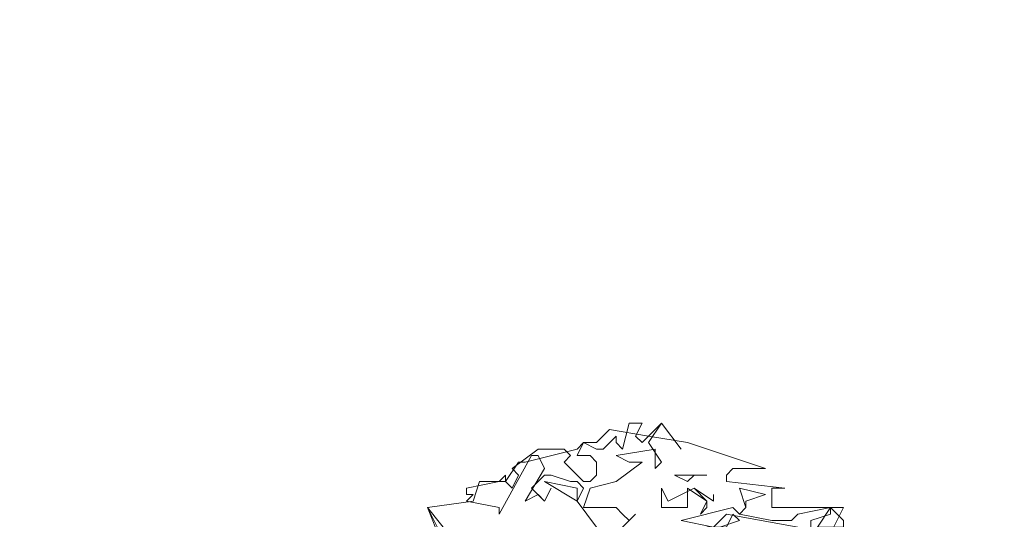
# Model space of a CAD drawing. Header units: millimetres. Extents: x 4234 to 4704, y 1542 to 2004.
# Tile 239 of 256: x 4484 to 4499, y 1837 to 1844. Entities that reach past the tile are written whole.
import ezdxf

# ---------------------------------------------------------------- set-up
doc = ezdxf.new("R2010")
doc.units = ezdxf.units.MM
doc.layers.add('BOD', color=40, linetype='Continuous')
doc.layers.add('DIMENSIONS', color=7, linetype='Continuous')

# ---------------------------------------------------------------- blocks, each defined once
blk = doc.blocks.new('A$Cf9015526')
at = {"color": 116, "lineweight": 0, "true_color": 0x136734}
for points in [[(1.4657, 3.2867), (1.3991, 3.3755), (1.4213, 3.4199), (1.3991, 3.4421), (1.3768, 3.4421), (1.3102, 3.4643), (1.288, 3.4643), (1.2436, 3.4199), (1.288, 3.3755), (1.3102, 3.4199), (1.288, 3.3755), (1.2658, 3.3977), (1.2214, 3.3755), (1.288, 3.4865), (1.2658, 3.5309), (1.2436, 3.5309), (1.1326, 3.3311), (1.1326, 3.3533), (1.0215, 3.3755), (1.0437, 3.3977), (1.0215, 3.3977), (1.0215, 3.4199), (1.1326, 3.4421), (1.1548, 3.4643), (1.1548, 3.4421), (1.177, 3.4199), (1.1992, 3.4643), (1.177, 3.4865), (1.2658, 3.5532), (1.3546, 3.5532), (1.3768, 3.5309), (1.3546, 3.5087), (1.4213, 3.4421), (1.4435, 3.4421), (1.4657, 3.4643), (1.4657, 3.5087), (1.4435, 3.5309), (1.3991, 3.5309), (1.4213, 3.5754), (1.4657, 3.5532), (1.4879, 3.5532), (1.5323, 3.5976), (1.5323, 3.5754), (1.5545, 3.5532), (1.5767, 3.642), (1.6211, 3.642), (1.5989, 3.5976), (1.6211, 3.5754), (1.6877, 3.642), (1.7544, 3.5532), (1.6877, 3.642), (1.6433, 3.5754), (1.6877, 3.5087), (1.6655, 3.4865), (1.6655, 3.5532), (1.5323, 3.5309), (1.5767, 3.5087), (1.6211, 3.5087), (1.5323, 3.4421), (1.4435, 3.4199), (1.4213, 3.3533), (1.4435, 3.3533), (1.5323, 3.3533), (1.5545, 3.3311), (1.5767, 3.3089), (1.5989, 3.3311), (1.5545, 3.2867)], [(0.9327, 3.2645), (0.8883, 3.3533), (1.0437, 3.3755), (1.0659, 3.4421), (1.1548, 3.4421), (1.1992, 3.5087), (1.2214, 3.5087), (1.3991, 3.5532), (1.4213, 3.5754), (1.4657, 3.5754), (1.5101, 3.6198), (1.6433, 3.5976), (1.7766, 3.5754), (1.9098, 3.5309), (2.0431, 3.4865), (1.932, 3.4865), (1.9098, 3.4643), (1.9098, 3.4421), (2.1097, 3.4199), (2.0875, 3.4199), (2.0653, 3.4199), (2.0653, 3.3533), (2.3095, 3.3533), (2.2651, 3.2645)], [(0.9327, 3.2423), (0.8883, 3.3533), (0.9771, 3.2423)]]:
    blk.add_lwpolyline(points, dxfattribs=at)
for points in [[(1.3991, 3.3755), (1.288, 3.4421), (1.3991, 3.4199)], [(1.7988, 3.4643), (1.7766, 3.4421), (1.7322, 3.4643), (1.8432, 3.4643)], [(1.7988, 3.4199), (1.8432, 3.3755), (1.8432, 3.3533), (1.821, 3.3311), (1.8432, 3.3755), (1.7766, 3.4199), (1.7766, 3.3977), (1.7766, 3.3533), (1.6877, 3.3533), (1.6877, 3.4199), (1.71, 3.3755)], [(1.9764, 3.3755), (1.9764, 3.3533), (1.9542, 3.3311), (2.0653, 3.3089), (2.1319, 3.3089), (2.1541, 3.3311), (2.2651, 3.3533), (2.2651, 3.3311), (2.1985, 3.3089), (2.1985, 3.22), (2.1541, 3.2423), (2.1319, 3.2423), (2.1541, 3.2645), (2.1541, 3.2867), (1.9098, 3.3311), (1.8654, 3.2867), (1.7544, 3.3089), (1.932, 3.3533), (1.9542, 3.3311), (1.9764, 3.3533), (1.9542, 3.4199), (2.0431, 3.3977)], [(1.8654, 3.3977), (1.8654, 3.3755), (1.7988, 3.4199), (1.8654, 3.3755)], [(2.3095, 3.2867), (2.2207, 3.2867), (2.2651, 3.3533), (2.3095, 3.3089)], [(1.8876, 3.2867), (1.8654, 3.2645), (1.9764, 3.22), (1.8654, 3.22), (1.8654, 3.2423), (1.7988, 3.2423), (1.8432, 3.2867), (1.9098, 3.2867), (1.932, 3.3311), (1.9542, 3.3089)]]:
    blk.add_lwpolyline(points, close=True, dxfattribs=at)

msp = doc.modelspace()

# ---------------------------------------------------------------- hatches: boundary and pattern name
at = {"layer": 'DIMENSIONS'}
h = msp.add_hatch(dxfattribs=at)
h.set_pattern_fill('GRASS', color=256, scale=0.5)
h.set_pattern_definition([(90, (3399.144, -158.445), (-8.980256, 8.980256), [2.38125, -15.57926]), (45, (3399.144, -158.445), (-8.980256, 8.980256), [2.38125, -10.31875]), (135, (3399.144, -158.445), (-8.980256, -8.980256), [2.38125, -10.31875])])
h.paths.add_polyline_path([(4417.642, 1844.325), (4423.295, 1838.251), (4434.997, 1847.63), (4469.633, 1855.411), (4513.149, 1877.657), (4531.91, 1892.866), (4546.887, 1910.457), (4556.576, 1922.748), (4577.553, 1933.381), (4592.745, 1936.647), (4614.987, 1937.27), (4624.025, 1937.27), (4633.352, 1938.711), (4636.398, 1940.231), (4631.843, 1952.387, 0.161807)])
h.paths.add_polyline_path([(4631.843, 1952.387), (4629.875, 1957.638), (4629.402, 1957.362), (4621.324, 1958.355), (4615.855, 1959.613), (4597.306, 1970.684), (4571.563, 1964.436), (4571.563, 1952.35), (4556.657, 1951.293), (4533.205, 1949.701), (4514.014, 1931.759), (4500.094, 1928.388), (4467.514, 1910.265), (4457.649, 1889.768), (4440.095, 1876.858), (4418.61, 1858.458), (4410.164, 1852.361), (4417.642, 1844.325, -0.161807)])
h.paths.add_polyline_path([(4548.079, 1916.6), (4552.857, 1929.938), (4546.693, 1932.146), (4541.915, 1918.808)], flags=24)
h.paths.add_polyline_path([(4503.056, 1883.274), (4507.833, 1896.612), (4501.67, 1898.82), (4496.892, 1885.482)], flags=24)
h.paths.add_polyline_path([(4451.737, 1857.409), (4456.514, 1870.747), (4450.351, 1872.954), (4445.573, 1859.617)], flags=24)
h.paths.add_polyline_path([(4412.993, 1854.337), (4417.077, 1849.949), (4419.339, 1852.055), (4415.256, 1856.442)], flags=24)
h.paths.add_polyline_path([(4596.347, 1950.181), (4601.125, 1963.518), (4594.961, 1965.726), (4590.184, 1952.389)], flags=24)
h.paths.add_polyline_path([(4509.799, 1914.44), (4520.772, 1919.976), (4517.122, 1927.21), (4506.149, 1921.675)], flags=24)
h.paths.add_polyline_path([(4321.655, 1898.427), (4326.034, 1896.392), (4327.337, 1899.195), (4322.958, 1901.23)], flags=9)
h.paths.add_polyline_path([(4333.436, 1891.996), (4338.276, 1888.46), (4340.1, 1890.956), (4335.26, 1894.492)], flags=9)
h.paths.add_polyline_path([(4351.195, 1875.643), (4355.521, 1871.494), (4357.661, 1873.726), (4353.334, 1877.874)], flags=9)
h.paths.add_polyline_path([(4373.922, 1853.781), (4378.272, 1849.657), (4380.399, 1851.901), (4376.049, 1856.024)], flags=9)
h.paths.add_polyline_path([(4389.205, 1846.109), (4392.546, 1849.595), (4390.314, 1851.734), (4386.973, 1848.248)], flags=9)
h.paths.add_polyline_path([(4407.974, 1825.893), (4411.638, 1829.038), (4409.624, 1831.383), (4405.961, 1828.238)], flags=9)
h.paths.add_polyline_path([(4405.697, 1823.188), (4408.835, 1819.518), (4411.185, 1821.527), (4408.046, 1825.197)], flags=9)
h.paths.add_polyline_path([(4412.076, 1813.536), (4414.857, 1808.226), (4417.596, 1809.66), (4414.815, 1814.97)], flags=9)
h.paths.add_polyline_path([(4306.063, 1735.531), (4308.37, 1742.308), (4305.444, 1743.304), (4303.137, 1736.527)], flags=9)
h.paths.add_polyline_path([(4289.124, 1902.077), (4295.062, 1902.894), (4294.64, 1905.956), (4288.702, 1905.139)], flags=9)
h.paths.add_polyline_path([(4305.67, 1902.469), (4311.525, 1901.187), (4312.186, 1904.206), (4306.331, 1905.488)], flags=9)
h.paths.add_polyline_path([(4434.212, 1813.221), (4438.6, 1817.304), (4436.494, 1819.567), (4432.106, 1815.483)], flags=9)
h.paths.add_polyline_path([(4381.102, 1865.727), (4385.185, 1861.34), (4387.448, 1863.446), (4383.365, 1867.833)], flags=9)
h.paths.add_polyline_path([(4421.978, 1821.805), (4426.062, 1817.417), (4428.324, 1819.523), (4424.241, 1823.911)], flags=9)
h.paths.add_polyline_path([(4410.395, 1823.868), (4413.93, 1827.157), (4411.824, 1829.42), (4408.289, 1826.131)], flags=9)
h.paths.add_polyline_path([(4387.391, 1817.486), (4392.169, 1830.823), (4386.005, 1833.031), (4381.227, 1819.694)], flags=9)
h.paths.add_polyline_path([(4347.973, 1750.06), (4352.75, 1763.397), (4346.587, 1765.605), (4341.809, 1752.268)], flags=9)
h.paths.add_polyline_path([(4341.432, 1678.315), (4346.21, 1691.652), (4340.046, 1693.86), (4335.269, 1680.523)], flags=9)
h.paths.add_polyline_path([(4323.367, 1583.702), (4328.145, 1597.039), (4321.981, 1599.247), (4317.204, 1585.909)], flags=9)
h.paths.add_polyline_path([(4335.365, 1700.446), (4339.979, 1713.328), (4330.825, 1716.607), (4326.211, 1703.726)], flags=9)
h.paths.add_polyline_path([(4396.179, 1839.031), (4404.655, 1830.211), (4406.861, 1832.33), (4398.385, 1841.151)], flags=9)
h.paths.add_polyline_path([(4396.433, 1860.296), (4402.629, 1853.776), (4403.712, 1854.806), (4397.517, 1861.325)], flags=9)
h.paths.add_polyline_path([(4349.014, 1900.377), (4363.585, 1891.161), (4365.102, 1893.559), (4350.531, 1902.776)], flags=9)
h.paths.add_polyline_path([(4438.666, 1769.752), (4437.611, 1764.115), (4441.328, 1763.419), (4442.383, 1769.056)], flags=9)
h.paths.add_polyline_path([(4432.339, 1775.082), (4431.592, 1769.395), (4435.341, 1768.902), (4436.089, 1774.588)], flags=9)
h.paths.add_polyline_path([(4446.576, 1765.01), (4445.473, 1759.382), (4449.184, 1758.654), (4450.287, 1764.282)], flags=9)
h.paths.add_polyline_path([(4333.28, 1902.136), (4338.08, 1900.158), (4339.521, 1903.654), (4334.722, 1905.632)], flags=9)
h.paths.add_polyline_path([(4335.517, 1907.037), (4340.858, 1904.947), (4342.235, 1908.469), (4336.895, 1910.559)], flags=9)
h.paths.add_polyline_path([(4338.313, 1912.555), (4343.753, 1910.74), (4344.95, 1914.327), (4339.509, 1916.142)], flags=9)
h.paths.add_polyline_path([(4390.585, 1863.01), (4393.613, 1859.818), (4396.592, 1862.643), (4393.563, 1865.836)], flags=9)
h.paths.add_polyline_path([(4431.119, 1819.228), (4434.15, 1816.033), (4437.129, 1818.858), (4434.097, 1822.054)], flags=9)
h.paths.add_polyline_path([(4421.135, 1830.165), (4424.164, 1826.973), (4427.142, 1829.798), (4424.114, 1832.991)], flags=9)
h.paths.add_polyline_path([(4410.884, 1841.214), (4413.913, 1838.022), (4416.891, 1840.847), (4413.863, 1844.04)], flags=9)
h.paths.add_polyline_path([(4400.588, 1852.195), (4403.617, 1849.002), (4406.596, 1851.828), (4403.567, 1855.02)], flags=9)
h.paths.add_polyline_path([(4378.865, 1874.762), (4381.896, 1871.566), (4384.875, 1874.392), (4381.843, 1877.588)], flags=9)

# ---------------------------------------------------------------- block references
at = {"layer": 'BOD', "xscale": 4.480026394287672, "yscale": 4.480026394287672, "zscale": 4.480026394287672}
msp.add_blockref('A$Cf9015526', (4486.326, 1821.803, 480.917), dxfattribs=at)

doc.saveas('drawing.dxf')
